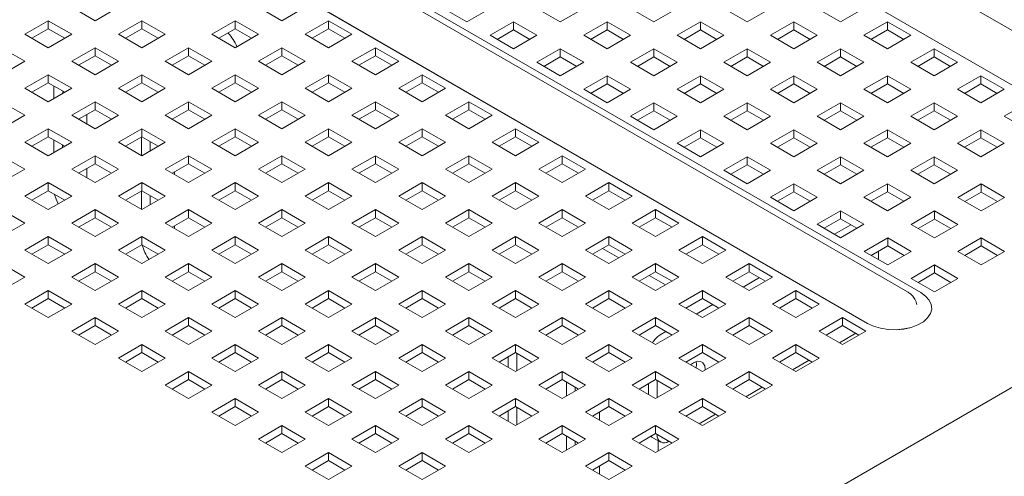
# Paper-space layout '2' of a CAD drawing. Header units: inches. Extents: x 1 to 109, y 1 to 85.
# Tile 57 of 66: x 83.83 to 89.79, y 29.79 to 32.55. Entities that reach past the tile are written whole.
import ezdxf

# ---------------------------------------------------------------- set-up
doc = ezdxf.new("R2010")
doc.units = ezdxf.units.IN
doc.header["$MEASUREMENT"] = 0

psp = doc.layouts.new('2')

# ---------------------------------------------------------------- linework, layer by layer
at = {"color": 7, "linetype": 'Continuous', "lineweight": 15, "ltscale": 5}
for p, q in [((90.8934, 31.8766), (79.2261, 38.612)), ((90.6521, 31.6852), (78.9848, 38.4205)), ((78.9848, 38.4204), (90.6521, 31.6851)), ((89.2076, 30.9035), (77.5404, 37.6388)), ((77.6212, 37.6333), (89.2885, 30.898)), ((88.9663, 30.712), (77.2991, 37.4474)), ((77.2991, 37.4473), (88.9663, 30.7119)), ((94.9999, 33.3028), (85.9702, 28.09)), ((84.2895, 32.5431), (84.1481, 32.6248)), ((84.4309, 32.6248), (84.2895, 32.5431)), ((85.4209, 32.5431), (85.2795, 32.6248)), ((85.5623, 32.6248), (85.4209, 32.5431)), ((86.5408, 32.5365), (86.3994, 32.6181)), ((86.6822, 32.6181), (86.5408, 32.5365)), ((87.1065, 32.5365), (86.9651, 32.6181)), ((87.2479, 32.6181), (87.1065, 32.5365)), ((87.6722, 32.5365), (87.5307, 32.6181)), ((87.8136, 32.6181), (87.6722, 32.5365)), ((88.2379, 32.5365), (88.0964, 32.6181)), ((88.3793, 32.6181), (88.2379, 32.5365)), ((88.8035, 32.5365), (88.6621, 32.6181)), ((88.945, 32.6181), (88.8035, 32.5365)), ((83.8652, 32.4615), (84.0067, 32.5431)), ((83.9075, 32.4371), (84.0067, 32.4943)), ((84.0067, 32.5431), (84.1481, 32.4615)), ((84.0067, 32.5431), (84.0067, 32.4943)), ((84.0067, 32.4943), (84.1058, 32.4371)), ((84.4309, 32.4615), (84.5724, 32.5431)), ((84.4732, 32.4371), (84.5724, 32.4943)), ((84.5724, 32.5431), (84.7138, 32.4615)), ((84.5724, 32.5431), (84.5724, 32.4943)), ((84.5724, 32.4943), (84.6715, 32.4371)), ((84.9966, 32.4615), (85.138, 32.5431)), ((85.0389, 32.4371), (85.138, 32.4943)), ((85.138, 32.5431), (85.2795, 32.4615)), ((85.138, 32.5431), (85.138, 32.4943)), ((85.138, 32.4943), (85.2372, 32.4371)), ((85.5623, 32.4615), (85.7037, 32.5431)), ((85.6046, 32.4371), (85.7037, 32.4943)), ((85.7037, 32.5431), (85.8451, 32.4615)), ((85.7037, 32.5431), (85.7037, 32.4943)), ((85.7037, 32.4943), (85.8029, 32.4371)), ((86.6822, 32.4549), (86.8236, 32.5365)), ((86.8236, 32.5365), (86.9651, 32.4549)), ((86.8236, 32.5365), (86.8236, 32.4877)), ((87.2479, 32.4549), (87.3893, 32.5365)), ((87.3893, 32.5365), (87.5307, 32.4549)), ((87.3893, 32.5365), (87.3893, 32.4877)), ((87.8136, 32.4549), (87.955, 32.5365)), ((87.955, 32.5365), (88.0964, 32.4549)), ((87.955, 32.5365), (87.955, 32.4877)), ((88.3793, 32.4549), (88.5207, 32.5365)), ((88.5207, 32.5365), (88.6621, 32.4549)), ((88.5207, 32.5365), (88.5207, 32.4877)), ((88.945, 32.4549), (89.0864, 32.5365)), ((89.0864, 32.5365), (89.2278, 32.4549)), ((89.0864, 32.5365), (89.0864, 32.4877)), ((84.0067, 32.3798), (83.8652, 32.4615)), ((84.1481, 32.4615), (84.0067, 32.3798)), ((84.5724, 32.3798), (84.4309, 32.4615)), ((84.7138, 32.4615), (84.5724, 32.3798)), ((85.138, 32.3798), (84.9966, 32.4615)), ((85.2795, 32.4615), (85.138, 32.3798)), ((85.7037, 32.3798), (85.5623, 32.4615)), ((85.8451, 32.4615), (85.7037, 32.3798)), ((86.8236, 32.3732), (86.6822, 32.4549)), ((86.7245, 32.4304), (86.8236, 32.4877)), ((86.8236, 32.4877), (86.9228, 32.4304)), ((86.9651, 32.4549), (86.8236, 32.3732)), ((87.3893, 32.3732), (87.2479, 32.4549)), ((87.2902, 32.4304), (87.3893, 32.4877)), ((87.3893, 32.4877), (87.4885, 32.4304)), ((87.5307, 32.4549), (87.3893, 32.3732)), ((87.955, 32.3732), (87.8136, 32.4549)), ((87.8559, 32.4304), (87.955, 32.4877)), ((87.955, 32.4877), (88.0541, 32.4304)), ((88.0964, 32.4549), (87.955, 32.3732)), ((88.5207, 32.3732), (88.3793, 32.4549)), ((88.4216, 32.4304), (88.5207, 32.4877)), ((88.5207, 32.4877), (88.6198, 32.4304)), ((88.6621, 32.4549), (88.5207, 32.3732)), ((89.0864, 32.3732), (88.945, 32.4549)), ((88.9872, 32.4304), (89.0864, 32.4877)), ((89.0864, 32.4877), (89.1855, 32.4304)), ((89.2278, 32.4549), (89.0864, 32.3732)), ((83.7238, 32.3798), (83.8652, 32.2982)), ((84.1481, 32.2982), (84.2895, 32.3798)), ((84.2895, 32.3798), (84.4309, 32.2982)), ((84.2895, 32.3798), (84.2895, 32.331)), ((84.7138, 32.2982), (84.8552, 32.3798)), ((84.8552, 32.3798), (84.9966, 32.2982)), ((84.8552, 32.3798), (84.8552, 32.331)), ((85.2795, 32.2982), (85.4209, 32.3798)), ((85.4209, 32.3798), (85.5623, 32.2982)), ((85.4209, 32.3798), (85.4209, 32.331)), ((85.8451, 32.2982), (85.9866, 32.3798)), ((85.9866, 32.3798), (86.128, 32.2982)), ((85.9866, 32.3798), (85.9866, 32.331)), ((86.9651, 32.2916), (87.1065, 32.3732)), ((87.1065, 32.3732), (87.2479, 32.2916)), ((87.1065, 32.3732), (87.1065, 32.3244)), ((87.5307, 32.2916), (87.6722, 32.3732)), ((87.6722, 32.3732), (87.8136, 32.2916)), ((87.6722, 32.3732), (87.6722, 32.3244)), ((88.0964, 32.2916), (88.2379, 32.3732)), ((88.2379, 32.3732), (88.3793, 32.2916)), ((88.2379, 32.3732), (88.2379, 32.3244)), ((88.6621, 32.2916), (88.8035, 32.3732)), ((88.8035, 32.3732), (88.945, 32.2916)), ((88.8035, 32.3732), (88.8035, 32.3244)), ((89.2278, 32.2916), (89.3692, 32.3732)), ((89.3692, 32.3732), (89.5106, 32.2916)), ((89.3692, 32.3732), (89.3692, 32.3244)), ((84.1904, 32.2738), (84.2895, 32.331)), ((84.2895, 32.331), (84.3886, 32.2738)), ((84.7561, 32.2738), (84.8552, 32.331)), ((84.8552, 32.331), (84.9543, 32.2738)), ((85.3217, 32.2738), (85.4209, 32.331)), ((85.4209, 32.331), (85.52, 32.2738)), ((85.8874, 32.2738), (85.9866, 32.331)), ((85.9866, 32.331), (86.0857, 32.2738)), ((87.0074, 32.2672), (87.1065, 32.3244)), ((87.1065, 32.3244), (87.2056, 32.2672)), ((87.573, 32.2672), (87.6722, 32.3244)), ((87.6722, 32.3244), (87.7713, 32.2672)), ((88.1387, 32.2672), (88.2379, 32.3244)), ((88.2379, 32.3244), (88.337, 32.2672)), ((88.7044, 32.2672), (88.8035, 32.3244)), ((88.8035, 32.3244), (88.9027, 32.2672)), ((89.2701, 32.2672), (89.3692, 32.3244)), ((89.3692, 32.3244), (89.4684, 32.2672)), ((83.8652, 32.2982), (83.7238, 32.2166)), ((84.2895, 32.2166), (84.1481, 32.2982)), ((84.4309, 32.2982), (84.2895, 32.2166)), ((84.8552, 32.2166), (84.7138, 32.2982)), ((84.9966, 32.2982), (84.8552, 32.2166)), ((85.4209, 32.2166), (85.2795, 32.2982)), ((85.5623, 32.2982), (85.4209, 32.2166)), ((85.9866, 32.2166), (85.8451, 32.2982)), ((86.128, 32.2982), (85.9866, 32.2166)), ((87.1065, 32.2099), (86.9651, 32.2916)), ((87.2479, 32.2916), (87.1065, 32.2099)), ((87.6722, 32.2099), (87.5307, 32.2916)), ((87.8136, 32.2916), (87.6722, 32.2099)), ((88.2379, 32.2099), (88.0964, 32.2916)), ((88.3793, 32.2916), (88.2379, 32.2099)), ((88.8035, 32.2099), (88.6621, 32.2916)), ((88.945, 32.2916), (88.8035, 32.2099)), ((89.3692, 32.2099), (89.2278, 32.2916)), ((89.5106, 32.2916), (89.3692, 32.2099)), ((83.8652, 32.1349), (84.0067, 32.2166)), ((84.0067, 32.2166), (84.1481, 32.1349)), ((84.0067, 32.2166), (84.0067, 32.1677)), ((84.4309, 32.1349), (84.5724, 32.2166)), ((84.5724, 32.2166), (84.7138, 32.1349)), ((84.5724, 32.2166), (84.5724, 32.1677)), ((84.9966, 32.1349), (85.138, 32.2166)), ((85.138, 32.2166), (85.2795, 32.1349)), ((85.138, 32.2166), (85.138, 32.1677)), ((85.5623, 32.1349), (85.7037, 32.2166)), ((85.7037, 32.2166), (85.8451, 32.1349)), ((85.7037, 32.2166), (85.7037, 32.1677)), ((86.128, 32.1349), (86.2694, 32.2166)), ((86.2694, 32.2166), (86.4108, 32.1349)), ((86.2694, 32.2166), (86.2694, 32.1677)), ((87.2479, 32.1283), (87.3893, 32.2099)), ((87.3893, 32.2099), (87.5307, 32.1283)), ((87.3893, 32.2099), (87.3893, 32.1611)), ((87.8136, 32.1283), (87.955, 32.2099)), ((87.955, 32.2099), (88.0964, 32.1283)), ((87.955, 32.2099), (87.955, 32.1611)), ((88.3793, 32.1283), (88.5207, 32.2099)), ((88.5207, 32.2099), (88.6621, 32.1283)), ((88.5207, 32.2099), (88.5207, 32.1611)), ((88.945, 32.1283), (89.0864, 32.2099)), ((89.0864, 32.2099), (89.2278, 32.1283)), ((89.0864, 32.2099), (89.0864, 32.1611)), ((89.5106, 32.1283), (89.6521, 32.2099)), ((89.6521, 32.2099), (89.7935, 32.1283)), ((89.6521, 32.2099), (89.6521, 32.1611)), ((84.0067, 32.0533), (83.8652, 32.1349)), ((83.9075, 32.1105), (84.0067, 32.1677)), ((84.0067, 32.1677), (84.1058, 32.1105)), ((84.1481, 32.1349), (84.0067, 32.0533)), ((84.0408, 32.1414), (84.041, 32.1479)), ((84.0408, 32.073), (84.0408, 32.1414)), ((84.5724, 32.0533), (84.4309, 32.1349)), ((84.4732, 32.1105), (84.5724, 32.1677)), ((84.5724, 32.1677), (84.6715, 32.1105)), ((84.7138, 32.1349), (84.5724, 32.0533)), ((85.138, 32.0533), (84.9966, 32.1349)), ((85.0389, 32.1105), (85.138, 32.1677)), ((85.138, 32.1677), (85.2372, 32.1105)), ((85.2795, 32.1349), (85.138, 32.0533)), ((85.7037, 32.0533), (85.5623, 32.1349)), ((85.6046, 32.1105), (85.7037, 32.1677)), ((85.7037, 32.1677), (85.8029, 32.1105)), ((85.8451, 32.1349), (85.7037, 32.0533)), ((86.2694, 32.0533), (86.128, 32.1349)), ((86.1703, 32.1105), (86.2694, 32.1677)), ((86.2694, 32.1677), (86.3685, 32.1105)), ((86.4108, 32.1349), (86.2694, 32.0533)), ((87.2902, 32.1039), (87.3893, 32.1611)), ((87.3893, 32.1611), (87.4885, 32.1039)), ((87.8559, 32.1039), (87.955, 32.1611)), ((87.955, 32.1611), (88.0541, 32.1039)), ((88.4216, 32.1039), (88.5207, 32.1611)), ((88.5207, 32.1611), (88.6198, 32.1039)), ((88.9872, 32.1039), (89.0864, 32.1611)), ((89.0864, 32.1611), (89.1855, 32.1039)), ((89.5529, 32.1039), (89.6521, 32.1611)), ((89.6521, 32.1611), (89.7512, 32.1039)), ((84.0936, 32.1035), (84.0936, 32.1175)), ((87.3893, 32.0467), (87.2479, 32.1283)), ((87.5307, 32.1283), (87.3893, 32.0467)), ((87.955, 32.0467), (87.8136, 32.1283)), ((88.0964, 32.1283), (87.955, 32.0467)), ((88.5207, 32.0467), (88.3793, 32.1283)), ((88.6621, 32.1283), (88.5207, 32.0467)), ((89.0864, 32.0467), (88.945, 32.1283)), ((89.2278, 32.1283), (89.0864, 32.0467)), ((89.6521, 32.0467), (89.5106, 32.1283)), ((89.7935, 32.1283), (89.6521, 32.0467)), ((83.7238, 32.0533), (83.8652, 31.9716)), ((84.1481, 31.9716), (84.2895, 32.0533)), ((84.2895, 32.0533), (84.4309, 31.9716)), ((84.2895, 32.0533), (84.2895, 32.0044)), ((84.7138, 31.9716), (84.8552, 32.0533)), ((84.8552, 32.0533), (84.9966, 31.9716)), ((84.8552, 32.0533), (84.8552, 32.0044)), ((85.2795, 31.9716), (85.4209, 32.0533)), ((85.4209, 32.0533), (85.5623, 31.9716)), ((85.4209, 32.0533), (85.4209, 32.0044)), ((85.8451, 31.9716), (85.9866, 32.0533)), ((85.9866, 32.0533), (86.128, 31.9716)), ((85.9866, 32.0533), (85.9866, 32.0044)), ((86.4108, 31.9716), (86.5522, 32.0533)), ((86.5522, 32.0533), (86.6937, 31.9716)), ((86.5522, 32.0533), (86.5522, 32.0044)), ((87.5307, 31.965), (87.6722, 32.0467)), ((87.6722, 32.0467), (87.8136, 31.965)), ((87.6722, 32.0467), (87.6722, 31.9978)), ((88.0964, 31.965), (88.2379, 32.0467)), ((88.2379, 32.0467), (88.3793, 31.965)), ((88.2379, 32.0467), (88.2379, 31.9978)), ((88.6621, 31.965), (88.8035, 32.0467)), ((88.8035, 32.0467), (88.945, 31.965)), ((88.8035, 32.0467), (88.8035, 31.9978)), ((89.2278, 31.965), (89.3692, 32.0467)), ((89.3692, 32.0467), (89.5106, 31.965)), ((89.3692, 32.0467), (89.3692, 31.9978)), ((89.7935, 31.965), (89.9349, 32.0467)), ((83.8652, 31.9716), (83.7238, 31.89)), ((84.2895, 31.89), (84.1481, 31.9716)), ((84.1904, 31.9472), (84.2895, 32.0044)), ((84.2396, 31.9757), (84.2396, 31.9188)), ((84.2895, 32.0044), (84.3886, 31.9472)), ((84.4309, 31.9716), (84.2895, 31.89)), ((84.8552, 31.89), (84.7138, 31.9716)), ((84.7561, 31.9472), (84.8552, 32.0044)), ((84.8552, 32.0044), (84.9543, 31.9472)), ((84.9966, 31.9716), (84.8552, 31.89)), ((85.4209, 31.89), (85.2795, 31.9716)), ((85.3217, 31.9472), (85.4209, 32.0044)), ((85.4209, 32.0044), (85.52, 31.9472)), ((85.5623, 31.9716), (85.4209, 31.89)), ((85.9866, 31.89), (85.8451, 31.9716)), ((85.8874, 31.9472), (85.9866, 32.0044)), ((85.9866, 32.0044), (86.0857, 31.9472)), ((86.128, 31.9716), (85.9866, 31.89)), ((86.5522, 31.89), (86.4108, 31.9716)), ((86.4531, 31.9472), (86.5522, 32.0044)), ((86.5522, 32.0044), (86.6514, 31.9472)), ((86.6937, 31.9716), (86.5522, 31.89)), ((87.6722, 31.8834), (87.5307, 31.965)), ((87.573, 31.9406), (87.6722, 31.9978)), ((87.6722, 31.9978), (87.7713, 31.9406)), ((87.8136, 31.965), (87.6722, 31.8834)), ((88.2379, 31.8834), (88.0964, 31.965)), ((88.1387, 31.9406), (88.2379, 31.9978)), ((88.2379, 31.9978), (88.337, 31.9406)), ((88.3793, 31.965), (88.2379, 31.8834)), ((88.8035, 31.8834), (88.6621, 31.965)), ((88.7044, 31.9406), (88.8035, 31.9978)), ((88.8035, 31.9978), (88.9027, 31.9406)), ((88.945, 31.965), (88.8035, 31.8834)), ((89.3692, 31.8834), (89.2278, 31.965)), ((89.2701, 31.9406), (89.3692, 31.9978)), ((89.3692, 31.9978), (89.4684, 31.9406)), ((89.5106, 31.965), (89.3692, 31.8834)), ((89.9349, 31.8834), (89.7935, 31.965)), ((83.8652, 31.8083), (84.0067, 31.89)), ((83.9075, 31.7839), (84.0067, 31.8412)), ((84.0067, 31.89), (84.1481, 31.8083)), ((84.0067, 31.89), (84.0067, 31.8412)), ((84.0067, 31.8412), (84.1058, 31.7839)), ((84.4309, 31.8083), (84.5724, 31.89)), ((84.4732, 31.7839), (84.5724, 31.8412)), ((84.5708, 31.8358), (84.5709, 31.8403)), ((84.5708, 31.7276), (84.5708, 31.8358)), ((84.5724, 31.89), (84.7138, 31.8083)), ((84.5724, 31.89), (84.5724, 31.8412)), ((84.5724, 31.8412), (84.6715, 31.7839)), ((84.9966, 31.8083), (85.138, 31.89)), ((85.0389, 31.7839), (85.138, 31.8412)), ((85.138, 31.89), (85.2795, 31.8083)), ((85.138, 31.89), (85.138, 31.8412)), ((85.138, 31.8412), (85.2372, 31.7839)), ((85.5623, 31.8083), (85.7037, 31.89)), ((85.6046, 31.7839), (85.7037, 31.8412)), ((85.7037, 31.89), (85.8451, 31.8083)), ((85.7037, 31.89), (85.7037, 31.8412)), ((85.7037, 31.8412), (85.8029, 31.7839)), ((86.128, 31.8083), (86.2694, 31.89)), ((86.1703, 31.7839), (86.2694, 31.8412)), ((86.2694, 31.89), (86.4108, 31.8083)), ((86.2694, 31.89), (86.2694, 31.8412)), ((86.2694, 31.8412), (86.3685, 31.7839)), ((86.6937, 31.8083), (86.8351, 31.89)), ((86.736, 31.7839), (86.8351, 31.8412)), ((86.8351, 31.89), (86.9765, 31.8083)), ((86.8351, 31.89), (86.8351, 31.8412)), ((86.8351, 31.8412), (86.9342, 31.7839)), ((87.8136, 31.8017), (87.955, 31.8834)), ((87.8559, 31.7773), (87.955, 31.8345)), ((87.955, 31.8834), (88.0964, 31.8017)), ((87.955, 31.8834), (87.955, 31.8345)), ((87.955, 31.8345), (88.0541, 31.7773)), ((88.3793, 31.8017), (88.5207, 31.8834)), ((88.4216, 31.7773), (88.5207, 31.8345)), ((88.5207, 31.8834), (88.6621, 31.8017)), ((88.5207, 31.8834), (88.5207, 31.8345)), ((88.5207, 31.8345), (88.6198, 31.7773)), ((88.945, 31.8017), (89.0864, 31.8834)), ((88.9872, 31.7773), (89.0864, 31.8345)), ((89.0864, 31.8834), (89.2278, 31.8017)), ((89.0864, 31.8834), (89.0864, 31.8345)), ((89.0864, 31.8345), (89.1855, 31.7773)), ((89.5106, 31.8017), (89.6521, 31.8834)), ((89.5529, 31.7773), (89.6521, 31.8345)), ((89.6521, 31.8834), (89.7935, 31.8017)), ((89.6521, 31.8834), (89.6521, 31.8345)), ((89.6521, 31.8345), (89.7512, 31.7773)), ((84.0067, 31.7267), (83.8652, 31.8083)), ((84.1481, 31.8083), (84.0067, 31.7267)), ((84.0405, 31.7462), (84.0405, 31.8216)), ((84.0933, 31.7767), (84.0933, 31.7911)), ((84.5724, 31.7267), (84.4309, 31.8083)), ((84.7138, 31.8083), (84.5724, 31.7267)), ((84.6237, 31.7563), (84.6237, 31.8115)), ((85.138, 31.7267), (84.9966, 31.8083)), ((85.2795, 31.8083), (85.138, 31.7267)), ((85.7037, 31.7267), (85.5623, 31.8083)), ((85.8451, 31.8083), (85.7037, 31.7267)), ((86.2694, 31.7267), (86.128, 31.8083)), ((86.4108, 31.8083), (86.2694, 31.7267)), ((86.8351, 31.7267), (86.6937, 31.8083)), ((86.9765, 31.8083), (86.8351, 31.7267)), ((87.955, 31.7201), (87.8136, 31.8017)), ((88.0964, 31.8017), (87.955, 31.7201)), ((88.5207, 31.7201), (88.3793, 31.8017)), ((88.6621, 31.8017), (88.5207, 31.7201)), ((89.0864, 31.7201), (88.945, 31.8017)), ((89.2278, 31.8017), (89.0864, 31.7201)), ((89.6521, 31.7201), (89.5106, 31.8017)), ((89.7935, 31.8017), (89.6521, 31.7201)), ((83.7238, 31.7267), (83.8652, 31.6451)), ((84.1481, 31.6451), (84.2895, 31.7267)), ((84.2895, 31.7267), (84.4309, 31.6451)), ((84.2895, 31.7267), (84.2895, 31.6779)), ((84.7138, 31.6451), (84.8552, 31.7267)), ((84.8552, 31.7267), (84.9966, 31.6451)), ((84.8552, 31.7267), (84.8552, 31.6779)), ((85.2795, 31.6451), (85.4209, 31.7267)), ((85.4209, 31.7267), (85.5623, 31.6451)), ((85.4209, 31.7267), (85.4209, 31.6779)), ((85.8451, 31.6451), (85.9866, 31.7267)), ((85.9866, 31.7267), (86.128, 31.6451)), ((85.9866, 31.7267), (85.9866, 31.6779)), ((86.4108, 31.6451), (86.5522, 31.7267)), ((86.5522, 31.7267), (86.6937, 31.6451)), ((86.5522, 31.7267), (86.5522, 31.6779)), ((86.9765, 31.6451), (87.1179, 31.7267)), ((87.1179, 31.7267), (87.2594, 31.6451)), ((87.1179, 31.7267), (87.1179, 31.6779)), ((88.0964, 31.6385), (88.2379, 31.7201)), ((88.2379, 31.7201), (88.3793, 31.6385)), ((88.2379, 31.7201), (88.2379, 31.6713)), ((88.6621, 31.6385), (88.8035, 31.7201)), ((88.8035, 31.7201), (88.945, 31.6385)), ((88.8035, 31.7201), (88.8035, 31.6713)), ((89.2278, 31.6385), (89.3692, 31.7201)), ((89.3692, 31.7201), (89.5106, 31.6385)), ((89.3692, 31.7201), (89.3692, 31.6713)), ((84.1904, 31.6207), (84.2895, 31.6779)), ((84.2895, 31.6779), (84.3886, 31.6207)), ((84.7561, 31.6207), (84.8552, 31.6779)), ((84.8552, 31.6779), (84.9543, 31.6207)), ((85.3217, 31.6207), (85.4209, 31.6779)), ((85.4209, 31.6779), (85.52, 31.6207)), ((85.8874, 31.6207), (85.9866, 31.6779)), ((85.9866, 31.6779), (86.0857, 31.6207)), ((86.4531, 31.6207), (86.5522, 31.6779)), ((86.5522, 31.6779), (86.6514, 31.6207)), ((87.0188, 31.6207), (87.1179, 31.6779)), ((87.1179, 31.6779), (87.2171, 31.6207)), ((88.1387, 31.614), (88.2379, 31.6713)), ((88.2379, 31.6713), (88.337, 31.614)), ((88.7044, 31.614), (88.8035, 31.6713)), ((88.8035, 31.6713), (88.9027, 31.614)), ((89.2701, 31.614), (89.3692, 31.6713)), ((89.3692, 31.6713), (89.4684, 31.614)), ((83.8652, 31.6451), (83.7238, 31.5634)), ((84.2895, 31.5634), (84.1481, 31.6451)), ((84.2394, 31.6489), (84.2393, 31.5924)), ((84.4309, 31.6451), (84.2895, 31.5634)), ((84.8552, 31.5634), (84.7138, 31.6451)), ((84.7704, 31.6289), (84.7704, 31.6124)), ((84.9966, 31.6451), (84.8552, 31.5634)), ((85.4209, 31.5634), (85.2795, 31.6451)), ((85.5623, 31.6451), (85.4209, 31.5634)), ((85.9866, 31.5634), (85.8451, 31.6451)), ((86.128, 31.6451), (85.9866, 31.5634)), ((86.5522, 31.5634), (86.4108, 31.6451)), ((86.6937, 31.6451), (86.5522, 31.5634)), ((87.1179, 31.5634), (86.9765, 31.6451)), ((87.2594, 31.6451), (87.1179, 31.5634)), ((88.2379, 31.5568), (88.0964, 31.6385)), ((88.3793, 31.6385), (88.2379, 31.5568)), ((88.8035, 31.5568), (88.6621, 31.6385)), ((88.945, 31.6385), (88.8035, 31.5568)), ((89.3692, 31.5568), (89.2278, 31.6385)), ((89.5106, 31.6385), (89.3692, 31.5568)), ((83.8652, 31.4818), (84.0067, 31.5634)), ((84.0067, 31.5634), (84.1481, 31.4818)), ((84.0067, 31.5634), (84.0067, 31.5146)), ((84.4309, 31.4818), (84.5724, 31.5634)), ((84.5724, 31.5634), (84.7138, 31.4818)), ((84.5724, 31.5634), (84.5724, 31.5146)), ((84.9966, 31.4818), (85.138, 31.5634)), ((85.138, 31.5634), (85.2795, 31.4818)), ((85.138, 31.5634), (85.138, 31.5146)), ((85.5623, 31.4818), (85.7037, 31.5634)), ((85.7037, 31.5634), (85.8451, 31.4818)), ((85.7037, 31.5634), (85.7037, 31.5146)), ((86.128, 31.4818), (86.2694, 31.5634)), ((86.2694, 31.5634), (86.4108, 31.4818)), ((86.2694, 31.5634), (86.2694, 31.5146)), ((86.6937, 31.4818), (86.8351, 31.5634)), ((86.8351, 31.5634), (86.9765, 31.4818)), ((86.8351, 31.5634), (86.8351, 31.5146)), ((87.2594, 31.4818), (87.4008, 31.5634)), ((87.4008, 31.5634), (87.5422, 31.4818)), ((87.4008, 31.5634), (87.4008, 31.5146)), ((88.3793, 31.4752), (88.5207, 31.5568)), ((88.5207, 31.5568), (88.6621, 31.4752)), ((88.5207, 31.5568), (88.5207, 31.508)), ((88.945, 31.4752), (89.0864, 31.5568)), ((89.0864, 31.5568), (89.2278, 31.4752)), ((89.0864, 31.5568), (89.0864, 31.508)), ((89.6542, 31.5556), (89.5128, 31.4739)), ((89.7956, 31.4739), (89.6542, 31.5556)), ((89.6542, 31.5068), (89.6542, 31.5556)), ((84.0067, 31.4001), (83.8652, 31.4818)), ((83.9075, 31.4574), (84.0067, 31.5146)), ((84.0067, 31.5146), (84.1058, 31.4574)), ((84.1481, 31.4818), (84.0067, 31.4001)), ((84.5724, 31.4001), (84.4309, 31.4818)), ((84.4732, 31.4574), (84.5724, 31.5146)), ((84.5708, 31.401), (84.5708, 31.5137)), ((84.5724, 31.5146), (84.6715, 31.4574)), ((84.7138, 31.4818), (84.5724, 31.4001)), ((84.6237, 31.4298), (84.6237, 31.485)), ((85.138, 31.4001), (84.9966, 31.4818)), ((85.0389, 31.4574), (85.138, 31.5146)), ((85.138, 31.5146), (85.2372, 31.4574)), ((85.2795, 31.4818), (85.138, 31.4001)), ((85.7037, 31.4001), (85.5623, 31.4818)), ((85.6046, 31.4574), (85.7037, 31.5146)), ((85.7037, 31.5146), (85.8029, 31.4574)), ((85.8451, 31.4818), (85.7037, 31.4001)), ((86.2694, 31.4001), (86.128, 31.4818)), ((86.1703, 31.4574), (86.2694, 31.5146)), ((86.2694, 31.5146), (86.3685, 31.4574)), ((86.4108, 31.4818), (86.2694, 31.4001)), ((86.8351, 31.4001), (86.6937, 31.4818)), ((86.736, 31.4574), (86.8351, 31.5146)), ((86.8351, 31.5146), (86.9342, 31.4574)), ((86.9765, 31.4818), (86.8351, 31.4001)), ((87.4008, 31.4001), (87.2594, 31.4818)), ((87.3016, 31.4574), (87.4008, 31.5146)), ((87.4008, 31.5146), (87.4999, 31.4574)), ((87.5422, 31.4818), (87.4008, 31.4001)), ((88.5207, 31.3935), (88.3793, 31.4752)), ((88.4216, 31.4508), (88.5207, 31.508)), ((88.5207, 31.508), (88.6198, 31.4508)), ((88.6621, 31.4752), (88.5207, 31.3935)), ((89.0864, 31.3935), (88.945, 31.4752)), ((88.9872, 31.4508), (89.0864, 31.508)), ((89.0864, 31.508), (89.1855, 31.4508)), ((89.2278, 31.4752), (89.0864, 31.3935)), ((89.5551, 31.4495), (89.6542, 31.5068)), ((89.6542, 31.5068), (89.7533, 31.4495)), ((89.5128, 31.4739), (89.6542, 31.3923)), ((89.6542, 31.3923), (89.7956, 31.4739)), ((83.7238, 31.4001), (83.8652, 31.3185)), ((84.1481, 31.3185), (84.2895, 31.4001)), ((84.2895, 31.4001), (84.4309, 31.3185)), ((84.2895, 31.4001), (84.2895, 31.3513)), ((84.7138, 31.3185), (84.8552, 31.4001)), ((84.8552, 31.4001), (84.9966, 31.3185)), ((84.8552, 31.4001), (84.8552, 31.3513)), ((85.2795, 31.3185), (85.4209, 31.4001)), ((85.4209, 31.4001), (85.5623, 31.3185)), ((85.4209, 31.4001), (85.4209, 31.3513)), ((85.8451, 31.3185), (85.9866, 31.4001)), ((85.9866, 31.4001), (86.128, 31.3185)), ((85.9866, 31.4001), (85.9866, 31.3513)), ((86.4108, 31.3185), (86.5522, 31.4001)), ((86.5522, 31.4001), (86.6937, 31.3185)), ((86.5522, 31.4001), (86.5522, 31.3513)), ((86.9765, 31.3185), (87.1179, 31.4001)), ((87.1179, 31.4001), (87.2594, 31.3185)), ((87.1179, 31.4001), (87.1179, 31.3513)), ((87.5422, 31.3185), (87.6836, 31.4001)), ((87.6836, 31.4001), (87.825, 31.3185)), ((87.6836, 31.4001), (87.6836, 31.3513)), ((88.6621, 31.3119), (88.8035, 31.3935)), ((88.8035, 31.3935), (88.945, 31.3119)), ((88.8035, 31.3935), (88.8035, 31.3447)), ((89.3713, 31.3923), (89.2299, 31.3107)), ((89.5128, 31.3107), (89.3713, 31.3923)), ((89.3713, 31.3435), (89.3713, 31.3923)), ((83.8652, 31.3185), (83.7238, 31.2369)), ((84.2895, 31.2369), (84.1481, 31.3185)), ((84.1904, 31.2941), (84.2895, 31.3513)), ((84.2895, 31.3513), (84.3886, 31.2941)), ((84.4309, 31.3185), (84.2895, 31.2369)), ((84.8552, 31.2369), (84.7138, 31.3185)), ((84.7561, 31.2941), (84.8552, 31.3513)), ((84.7707, 31.3025), (84.7707, 31.2856)), ((84.8552, 31.3513), (84.9543, 31.2941)), ((84.9966, 31.3185), (84.8552, 31.2369)), ((85.4209, 31.2369), (85.2795, 31.3185)), ((85.3217, 31.2941), (85.4209, 31.3513)), ((85.4209, 31.3513), (85.52, 31.2941)), ((85.5623, 31.3185), (85.4209, 31.2369)), ((85.9866, 31.2369), (85.8451, 31.3185)), ((85.8874, 31.2941), (85.9866, 31.3513)), ((85.9866, 31.3513), (86.0857, 31.2941)), ((86.128, 31.3185), (85.9866, 31.2369)), ((86.5522, 31.2369), (86.4108, 31.3185)), ((86.4531, 31.2941), (86.5522, 31.3513)), ((86.5522, 31.3513), (86.6514, 31.2941)), ((86.6937, 31.3185), (86.5522, 31.2369)), ((87.1179, 31.2369), (86.9765, 31.3185)), ((87.0188, 31.2941), (87.1179, 31.3513)), ((87.1179, 31.3513), (87.2171, 31.2941)), ((87.2594, 31.3185), (87.1179, 31.2369)), ((87.6836, 31.2369), (87.5422, 31.3185)), ((87.5845, 31.2941), (87.6836, 31.3513)), ((87.6836, 31.3513), (87.7827, 31.2941)), ((87.825, 31.3185), (87.6836, 31.2369)), ((88.8035, 31.2303), (88.6621, 31.3119)), ((88.7044, 31.2875), (88.8035, 31.3447)), ((88.7669, 31.2514), (88.866, 31.3086)), ((88.8035, 31.3447), (88.9027, 31.2875)), ((88.945, 31.3119), (88.8035, 31.2303)), ((89.2299, 31.3107), (89.3713, 31.229)), ((89.2722, 31.2863), (89.3713, 31.3435)), ((89.3713, 31.3435), (89.4705, 31.2863)), ((89.3713, 31.229), (89.5128, 31.3107)), ((83.8652, 31.1552), (84.0067, 31.2369)), ((84.0067, 31.2369), (84.1481, 31.1552)), ((84.0067, 31.2369), (84.0067, 31.188)), ((84.4309, 31.1552), (84.5724, 31.2369)), ((84.5724, 31.2369), (84.7138, 31.1552)), ((84.5724, 31.2369), (84.5724, 31.188)), ((84.9966, 31.1552), (85.138, 31.2369)), ((85.138, 31.2369), (85.2795, 31.1552)), ((85.138, 31.2369), (85.138, 31.188)), ((85.5623, 31.1552), (85.7037, 31.2369)), ((85.7037, 31.2369), (85.8451, 31.1552)), ((85.7037, 31.2369), (85.7037, 31.188)), ((86.128, 31.1552), (86.2694, 31.2369)), ((86.2694, 31.2369), (86.4108, 31.1552)), ((86.2694, 31.2369), (86.2694, 31.188)), ((86.6937, 31.1552), (86.8351, 31.2369)), ((86.8351, 31.2369), (86.9765, 31.1552)), ((86.8351, 31.2369), (86.8351, 31.188)), ((87.2594, 31.1552), (87.4008, 31.2369)), ((87.4008, 31.2369), (87.5422, 31.1552)), ((87.4008, 31.2369), (87.4008, 31.188)), ((87.825, 31.1552), (87.9665, 31.2369)), ((87.9665, 31.2369), (88.1079, 31.1552)), ((87.9665, 31.2369), (87.9665, 31.188)), ((83.9075, 31.1308), (84.0067, 31.188)), ((84.0067, 31.188), (84.1058, 31.1308)), ((84.4732, 31.1308), (84.5724, 31.188)), ((84.5724, 31.188), (84.6715, 31.1308)), ((85.0389, 31.1308), (85.138, 31.188)), ((85.138, 31.188), (85.2372, 31.1308)), ((85.6046, 31.1308), (85.7037, 31.188)), ((85.7037, 31.188), (85.8029, 31.1308)), ((86.1703, 31.1308), (86.2694, 31.188)), ((86.2694, 31.188), (86.3685, 31.1308)), ((86.736, 31.1308), (86.8351, 31.188)), ((86.8351, 31.188), (86.9342, 31.1308)), ((87.3016, 31.1308), (87.4008, 31.188)), ((87.4008, 31.188), (87.4999, 31.1308)), ((87.8673, 31.1308), (87.9665, 31.188)), ((87.9665, 31.188), (88.0656, 31.1308)), ((89.0885, 31.229), (88.9471, 31.1474)), ((88.9894, 31.123), (89.0885, 31.1802)), ((89.2299, 31.1474), (89.0885, 31.229)), ((89.0885, 31.1802), (89.0885, 31.229)), ((89.0885, 31.1802), (89.1876, 31.123)), ((89.6542, 31.229), (89.5128, 31.1474)), ((89.5551, 31.123), (89.6542, 31.1802)), ((89.7956, 31.1474), (89.6542, 31.229)), ((89.6542, 31.1802), (89.6542, 31.229)), ((89.6542, 31.1802), (89.7533, 31.123)), ((84.0067, 31.0736), (83.8652, 31.1552)), ((84.1481, 31.1552), (84.0067, 31.0736)), ((84.5724, 31.0736), (84.4309, 31.1552)), ((84.7138, 31.1552), (84.5724, 31.0736)), ((84.6698, 31.1299), (84.6674, 31.1332)), ((85.138, 31.0736), (84.9966, 31.1552)), ((85.2795, 31.1552), (85.138, 31.0736)), ((85.7037, 31.0736), (85.5623, 31.1552)), ((85.8451, 31.1552), (85.7037, 31.0736)), ((86.2694, 31.0736), (86.128, 31.1552)), ((86.4108, 31.1552), (86.2694, 31.0736)), ((86.8351, 31.0736), (86.6937, 31.1552)), ((86.9765, 31.1552), (86.8351, 31.0736)), ((87.4008, 31.0736), (87.2594, 31.1552)), ((87.4614, 31.1086), (87.3622, 31.1658)), ((87.5422, 31.1552), (87.4008, 31.0736)), ((87.9665, 31.0736), (87.825, 31.1552)), ((88.1079, 31.1552), (87.9665, 31.0736)), ((88.9471, 31.1474), (89.0885, 31.0657)), ((89.0324, 31.0981), (89.0324, 31.1478)), ((89.0885, 31.0657), (89.2299, 31.1474)), ((89.5128, 31.1474), (89.6542, 31.0657)), ((89.6542, 31.0657), (89.7956, 31.1474)), ((83.7238, 31.0736), (83.8652, 30.9919)), ((84.1481, 30.9919), (84.2895, 31.0736)), ((84.2895, 31.0736), (84.4309, 30.9919)), ((84.2895, 31.0736), (84.2895, 31.0248)), ((84.7138, 30.9919), (84.8552, 31.0736)), ((84.8552, 31.0736), (84.9966, 30.9919)), ((84.8552, 31.0736), (84.8552, 31.0248)), ((85.2795, 30.9919), (85.4209, 31.0736)), ((85.4209, 31.0736), (85.5623, 30.9919)), ((85.4209, 31.0736), (85.4209, 31.0248)), ((85.8451, 30.9919), (85.9866, 31.0736)), ((85.9866, 31.0736), (86.128, 30.9919)), ((85.9866, 31.0736), (85.9866, 31.0248)), ((86.4108, 30.9919), (86.5522, 31.0736)), ((86.5522, 31.0736), (86.6937, 30.9919)), ((86.5522, 31.0736), (86.5522, 31.0248)), ((86.9765, 30.9919), (87.1179, 31.0736)), ((87.1179, 31.0736), (87.2594, 30.9919)), ((87.1179, 31.0736), (87.1179, 31.0248)), ((87.5422, 30.9919), (87.6836, 31.0736)), ((87.6836, 31.0736), (87.825, 30.9919)), ((87.6836, 31.0736), (87.6836, 31.0248)), ((88.1079, 30.9919), (88.2493, 31.0736)), ((88.2493, 31.0736), (88.3907, 30.9919)), ((88.2493, 31.0736), (88.2493, 31.0248)), ((89.3713, 31.0657), (89.2299, 30.9841)), ((89.5128, 30.9841), (89.3713, 31.0657)), ((89.3713, 31.0169), (89.3713, 31.0657)), ((84.1904, 30.9675), (84.2895, 31.0248)), ((84.2895, 31.0248), (84.3886, 30.9675)), ((84.7561, 30.9675), (84.8552, 31.0248)), ((84.8552, 31.0248), (84.9543, 30.9675)), ((85.3217, 30.9675), (85.4209, 31.0248)), ((85.4209, 31.0248), (85.52, 30.9675)), ((85.8874, 30.9675), (85.9866, 31.0248)), ((85.9866, 31.0248), (86.0857, 30.9675)), ((86.4531, 30.9675), (86.5522, 31.0248)), ((86.5522, 31.0248), (86.6514, 30.9675)), ((87.0188, 30.9675), (87.1179, 31.0248)), ((87.1179, 31.0248), (87.2171, 30.9675)), ((87.5845, 30.9675), (87.6836, 31.0248)), ((87.7442, 30.9453), (87.6451, 31.0025)), ((87.6836, 31.0248), (87.7827, 30.9675)), ((88.1502, 30.9675), (88.2493, 31.0248)), ((88.2493, 31.0248), (88.3484, 30.9675)), ((89.2722, 30.9597), (89.3713, 31.0169)), ((89.3713, 31.0169), (89.4705, 30.9597)), ((83.8652, 30.9919), (83.7238, 30.9103)), ((84.2895, 30.9103), (84.1481, 30.9919)), ((84.4309, 30.9919), (84.2895, 30.9103)), ((84.8552, 30.9103), (84.7138, 30.9919)), ((84.9966, 30.9919), (84.8552, 30.9103)), ((85.4209, 30.9103), (85.2795, 30.9919)), ((85.5623, 30.9919), (85.4209, 30.9103)), ((85.9866, 30.9103), (85.8451, 30.9919)), ((86.128, 30.9919), (85.9866, 30.9103)), ((86.5522, 30.9103), (86.4108, 30.9919)), ((86.6937, 30.9919), (86.5522, 30.9103)), ((87.1179, 30.9103), (86.9765, 30.9919)), ((87.2594, 30.9919), (87.1179, 30.9103)), ((87.6836, 30.9103), (87.5422, 30.9919)), ((87.825, 30.9919), (87.6836, 30.9103)), ((88.2493, 30.9103), (88.1079, 30.9919)), ((88.2127, 30.9314), (88.3118, 30.9887)), ((88.3907, 30.9919), (88.2493, 30.9103)), ((89.2299, 30.9841), (89.3713, 30.9025)), ((89.3713, 30.9025), (89.5128, 30.9841)), ((83.8652, 30.8287), (84.0067, 30.9103)), ((84.0067, 30.9103), (84.1481, 30.8287)), ((84.0067, 30.9103), (84.0067, 30.8615)), ((84.4309, 30.8287), (84.5724, 30.9103)), ((84.5724, 30.9103), (84.7138, 30.8287)), ((84.5724, 30.9103), (84.5724, 30.8615)), ((84.9966, 30.8287), (85.138, 30.9103)), ((85.138, 30.9103), (85.2795, 30.8287)), ((85.138, 30.9103), (85.138, 30.8615)), ((85.5623, 30.8287), (85.7037, 30.9103)), ((85.7037, 30.9103), (85.8451, 30.8287)), ((85.7037, 30.9103), (85.7037, 30.8615)), ((86.128, 30.8287), (86.2694, 30.9103)), ((86.2694, 30.9103), (86.4108, 30.8287)), ((86.2694, 30.9103), (86.2694, 30.8615)), ((86.6937, 30.8287), (86.8351, 30.9103)), ((86.8351, 30.9103), (86.9765, 30.8287)), ((86.8351, 30.9103), (86.8351, 30.8615)), ((87.2594, 30.8287), (87.4008, 30.9103)), ((87.4008, 30.9103), (87.5422, 30.8287)), ((87.4008, 30.9103), (87.4008, 30.8615)), ((87.825, 30.8287), (87.9665, 30.9103)), ((87.9665, 30.9103), (88.1079, 30.8287)), ((87.9665, 30.9103), (87.9665, 30.8615)), ((88.5321, 30.9103), (88.3907, 30.8287)), ((88.6736, 30.8287), (88.5321, 30.9103)), ((88.5321, 30.8615), (88.5321, 30.9103)), ((84.0067, 30.747), (83.8652, 30.8287)), ((83.9075, 30.8042), (84.0067, 30.8615)), ((84.0067, 30.8615), (84.1058, 30.8042)), ((84.1481, 30.8287), (84.0067, 30.747)), ((84.5724, 30.747), (84.4309, 30.8287)), ((84.4732, 30.8042), (84.5724, 30.8615)), ((84.5724, 30.8615), (84.6715, 30.8042)), ((84.7138, 30.8287), (84.5724, 30.747)), ((85.138, 30.747), (84.9966, 30.8287)), ((85.0389, 30.8042), (85.138, 30.8615)), ((85.138, 30.8615), (85.2372, 30.8042)), ((85.2795, 30.8287), (85.138, 30.747)), ((85.7037, 30.747), (85.5623, 30.8287)), ((85.6046, 30.8042), (85.7037, 30.8615)), ((85.7037, 30.8615), (85.8029, 30.8042)), ((85.8451, 30.8287), (85.7037, 30.747)), ((86.2694, 30.747), (86.128, 30.8287)), ((86.1703, 30.8042), (86.2694, 30.8615)), ((86.2694, 30.8615), (86.3685, 30.8042)), ((86.4108, 30.8287), (86.2694, 30.747)), ((86.8351, 30.747), (86.6937, 30.8287)), ((86.736, 30.8042), (86.8351, 30.8615)), ((86.8351, 30.8615), (86.9342, 30.8042)), ((86.9765, 30.8287), (86.8351, 30.747)), ((87.4008, 30.747), (87.2594, 30.8287)), ((87.3016, 30.8042), (87.4008, 30.8615)), ((87.4008, 30.8615), (87.4999, 30.8042)), ((87.5422, 30.8287), (87.4008, 30.747)), ((87.9665, 30.747), (87.825, 30.8287)), ((87.8673, 30.8042), (87.9665, 30.8615)), ((87.9298, 30.7682), (88.029, 30.8254)), ((87.9665, 30.8615), (88.0656, 30.8042)), ((88.1079, 30.8287), (87.9665, 30.747)), ((88.3907, 30.8287), (88.5321, 30.747)), ((88.433, 30.8042), (88.5321, 30.8615)), ((88.5321, 30.8615), (88.6313, 30.8042)), ((88.5321, 30.747), (88.6736, 30.8287)), ((89.2643, 30.829), (89.2648, 30.8265)), ((89.3552, 30.8049), (89.3552, 30.805)), ((84.1481, 30.6654), (84.2895, 30.747)), ((84.2895, 30.747), (84.4309, 30.6654)), ((84.2895, 30.747), (84.2895, 30.6982)), ((84.7138, 30.6654), (84.8552, 30.747)), ((84.8552, 30.747), (84.9966, 30.6654)), ((84.8552, 30.747), (84.8552, 30.6982)), ((85.2795, 30.6654), (85.4209, 30.747)), ((85.4209, 30.747), (85.5623, 30.6654)), ((85.4209, 30.747), (85.4209, 30.6982)), ((85.8451, 30.6654), (85.9866, 30.747)), ((85.9866, 30.747), (86.128, 30.6654)), ((85.9866, 30.747), (85.9866, 30.6982)), ((86.4108, 30.6654), (86.5522, 30.747)), ((86.5522, 30.747), (86.6937, 30.6654)), ((86.5522, 30.747), (86.5522, 30.6982)), ((86.9765, 30.6654), (87.1179, 30.747)), ((87.1179, 30.747), (87.2594, 30.6654)), ((87.1179, 30.747), (87.1179, 30.6982)), ((87.5422, 30.6654), (87.6836, 30.747)), ((87.6836, 30.747), (87.825, 30.6654)), ((87.6836, 30.747), (87.6836, 30.6982)), ((88.2493, 30.747), (88.1079, 30.6654)), ((88.3907, 30.6654), (88.2493, 30.747)), ((88.2493, 30.6982), (88.2493, 30.747)), ((88.815, 30.747), (88.6736, 30.6654)), ((88.9564, 30.6654), (88.815, 30.747)), ((88.815, 30.6982), (88.815, 30.747)), ((84.2895, 30.5837), (84.1481, 30.6654)), ((84.1904, 30.641), (84.2895, 30.6982)), ((84.2895, 30.6982), (84.3886, 30.641)), ((84.4309, 30.6654), (84.2895, 30.5837)), ((84.8552, 30.5837), (84.7138, 30.6654)), ((84.7561, 30.641), (84.8552, 30.6982)), ((84.8552, 30.6982), (84.9543, 30.641)), ((84.9966, 30.6654), (84.8552, 30.5837)), ((85.4209, 30.5837), (85.2795, 30.6654)), ((85.3217, 30.641), (85.4209, 30.6982)), ((85.4209, 30.6982), (85.52, 30.641)), ((85.5623, 30.6654), (85.4209, 30.5837)), ((85.9866, 30.5837), (85.8451, 30.6654)), ((85.8874, 30.641), (85.9866, 30.6982)), ((85.9866, 30.6982), (86.0857, 30.641)), ((86.128, 30.6654), (85.9866, 30.5837)), ((86.5522, 30.5837), (86.4108, 30.6654)), ((86.4531, 30.641), (86.5522, 30.6982)), ((86.5522, 30.6982), (86.6514, 30.641)), ((86.6937, 30.6654), (86.5522, 30.5837)), ((87.1179, 30.5837), (86.9765, 30.6654)), ((87.0188, 30.641), (87.1179, 30.6982)), ((87.1179, 30.6982), (87.2171, 30.641)), ((87.2594, 30.6654), (87.1179, 30.5837)), ((87.6836, 30.5837), (87.5422, 30.6654)), ((87.5845, 30.641), (87.6836, 30.6982)), ((87.6836, 30.6982), (87.7827, 30.641)), ((87.825, 30.6654), (87.6836, 30.5837)), ((87.7109, 30.6418), (87.7461, 30.6621)), ((88.1079, 30.6654), (88.2493, 30.5837)), ((88.1502, 30.641), (88.2493, 30.6982)), ((88.2493, 30.6982), (88.3484, 30.641)), ((88.2493, 30.5837), (88.3907, 30.6654)), ((88.6736, 30.6654), (88.815, 30.5837)), ((88.7159, 30.641), (88.815, 30.6982)), ((88.895, 30.652), (88.7959, 30.5947)), ((88.815, 30.6982), (88.9141, 30.641)), ((88.815, 30.5837), (88.9564, 30.6654)), ((84.4309, 30.5021), (84.5724, 30.5837)), ((84.5724, 30.5837), (84.7138, 30.5021)), ((84.5724, 30.5837), (84.5724, 30.5349)), ((84.9966, 30.5021), (85.138, 30.5837)), ((85.138, 30.5837), (85.2795, 30.5021)), ((85.138, 30.5837), (85.138, 30.5349)), ((85.5623, 30.5021), (85.7037, 30.5837)), ((85.7037, 30.5837), (85.8451, 30.5021)), ((85.7037, 30.5837), (85.7037, 30.5349)), ((86.128, 30.5021), (86.2694, 30.5837)), ((86.2694, 30.5837), (86.4108, 30.5021)), ((86.2694, 30.5837), (86.2694, 30.5349)), ((86.6937, 30.5021), (86.8351, 30.5837)), ((86.8351, 30.5837), (86.9765, 30.5021)), ((86.8351, 30.5837), (86.8351, 30.5349)), ((87.2594, 30.5021), (87.4008, 30.5837)), ((87.4008, 30.5837), (87.5422, 30.5021)), ((87.4008, 30.5837), (87.4008, 30.5349)), ((87.9665, 30.5837), (87.825, 30.5021)), ((88.1079, 30.5021), (87.9665, 30.5837)), ((87.9665, 30.5349), (87.9665, 30.5837)), ((88.5321, 30.5837), (88.3907, 30.5021)), ((88.6736, 30.5021), (88.5321, 30.5837)), ((88.5321, 30.5349), (88.5321, 30.5837)), ((84.4732, 30.4777), (84.5724, 30.5349)), ((84.5724, 30.5349), (84.6715, 30.4777)), ((85.0389, 30.4777), (85.138, 30.5349)), ((85.138, 30.5349), (85.2372, 30.4777)), ((85.6046, 30.4777), (85.7037, 30.5349)), ((85.7037, 30.5349), (85.8029, 30.4777)), ((86.1703, 30.4777), (86.2694, 30.5349)), ((86.2694, 30.5349), (86.3685, 30.4777)), ((86.736, 30.4777), (86.8351, 30.5349)), ((86.8351, 30.5349), (86.9342, 30.4777)), ((86.843, 30.425), (86.8431, 30.5303)), ((87.3016, 30.4777), (87.4008, 30.5349)), ((87.4008, 30.5349), (87.4999, 30.4777)), ((87.8673, 30.4777), (87.9665, 30.5349)), ((87.9665, 30.5349), (88.0656, 30.4777)), ((88.433, 30.4777), (88.5321, 30.5349)), ((88.5321, 30.5349), (88.6313, 30.4777)), ((84.5724, 30.4205), (84.4309, 30.5021)), ((84.7138, 30.5021), (84.5724, 30.4205)), ((85.138, 30.4205), (84.9966, 30.5021)), ((85.2795, 30.5021), (85.138, 30.4205)), ((85.7037, 30.4205), (85.5623, 30.5021)), ((85.8451, 30.5021), (85.7037, 30.4205)), ((86.2694, 30.4205), (86.128, 30.5021)), ((86.4108, 30.5021), (86.2694, 30.4205)), ((86.8351, 30.4205), (86.6937, 30.5021)), ((86.7902, 30.4464), (86.7902, 30.509)), ((86.9765, 30.5021), (86.8351, 30.4205)), ((87.4008, 30.4205), (87.2594, 30.5021)), ((87.5422, 30.5021), (87.4008, 30.4205)), ((87.825, 30.5021), (87.9665, 30.4205)), ((87.9665, 30.4205), (88.1079, 30.5021)), ((88.3907, 30.5021), (88.5321, 30.4205)), ((88.6122, 30.4887), (88.5131, 30.4315)), ((88.5321, 30.4205), (88.6736, 30.5021)), ((84.7138, 30.3388), (84.8552, 30.4205)), ((84.8552, 30.4205), (84.9966, 30.3388)), ((84.8552, 30.4205), (84.8552, 30.3716)), ((85.2795, 30.3388), (85.4209, 30.4205)), ((85.4209, 30.4205), (85.5623, 30.3388)), ((85.4209, 30.4205), (85.4209, 30.3716)), ((85.8451, 30.3388), (85.9866, 30.4205)), ((85.9866, 30.4205), (86.128, 30.3388)), ((85.9866, 30.4205), (85.9866, 30.3716)), ((86.4108, 30.3388), (86.5522, 30.4205)), ((86.5522, 30.4205), (86.6937, 30.3388)), ((86.5522, 30.4205), (86.5522, 30.3716)), ((86.9765, 30.3388), (87.1179, 30.4205)), ((87.1179, 30.4205), (87.2594, 30.3388)), ((87.1179, 30.4205), (87.1179, 30.3716)), ((87.6836, 30.4205), (87.5422, 30.3388)), ((87.825, 30.3388), (87.6836, 30.4205)), ((87.6836, 30.3716), (87.6836, 30.4205)), ((87.984, 30.4322), (87.984, 30.4306)), ((88.2493, 30.4205), (88.1079, 30.3388)), ((88.3907, 30.3388), (88.2493, 30.4205)), ((88.2493, 30.3716), (88.2493, 30.4205)), ((84.7561, 30.3144), (84.8552, 30.3716)), ((84.8552, 30.3716), (84.9543, 30.3144)), ((85.3217, 30.3144), (85.4209, 30.3716)), ((85.4209, 30.3716), (85.52, 30.3144)), ((85.8874, 30.3144), (85.9866, 30.3716)), ((85.9866, 30.3716), (86.0857, 30.3144)), ((86.4531, 30.3144), (86.5522, 30.3716)), ((86.5522, 30.3716), (86.6514, 30.3144)), ((87.0188, 30.3144), (87.1179, 30.3716)), ((87.1179, 30.3716), (87.2171, 30.3144)), ((87.1438, 30.3498), (87.144, 30.3566)), ((87.1438, 30.2721), (87.1438, 30.3498)), ((87.5845, 30.3144), (87.6836, 30.3716)), ((87.6402, 30.2822), (87.6402, 30.3466)), ((87.6836, 30.3716), (87.7827, 30.3144)), ((87.693, 30.2626), (87.693, 30.3662)), ((88.1502, 30.3144), (88.2493, 30.3716)), ((88.2493, 30.3716), (88.3484, 30.3144)), ((84.8552, 30.2572), (84.7138, 30.3388)), ((84.9966, 30.3388), (84.8552, 30.2572)), ((85.4209, 30.2572), (85.2795, 30.3388)), ((85.5623, 30.3388), (85.4209, 30.2572)), ((85.9866, 30.2572), (85.8451, 30.3388)), ((86.128, 30.3388), (85.9866, 30.2572)), ((86.5522, 30.2572), (86.4108, 30.3388)), ((86.6937, 30.3388), (86.5522, 30.2572)), ((87.1179, 30.2572), (86.9765, 30.3388)), ((87.2594, 30.3388), (87.1179, 30.2572)), ((87.1966, 30.3026), (87.1966, 30.3262)), ((87.5422, 30.3388), (87.6836, 30.2572)), ((87.6836, 30.2572), (87.825, 30.3388)), ((88.1079, 30.3388), (88.2493, 30.2572)), ((88.3294, 30.3254), (88.2302, 30.2682)), ((88.2493, 30.2572), (88.3907, 30.3388)), ((84.9966, 30.1755), (85.138, 30.2572)), ((85.138, 30.2572), (85.2795, 30.1755)), ((85.138, 30.2572), (85.138, 30.2083)), ((85.5623, 30.1755), (85.7037, 30.2572)), ((85.7037, 30.2572), (85.8451, 30.1755)), ((85.7037, 30.2572), (85.7037, 30.2083)), ((86.128, 30.1755), (86.2694, 30.2572)), ((86.2694, 30.2572), (86.4108, 30.1755)), ((86.2694, 30.2572), (86.2694, 30.2083)), ((86.6937, 30.1755), (86.8351, 30.2572)), ((86.8351, 30.2572), (86.9765, 30.1755)), ((86.8351, 30.2572), (86.8351, 30.2083)), ((87.4008, 30.2572), (87.2594, 30.1755)), ((87.5422, 30.1755), (87.4008, 30.2572)), ((87.4008, 30.2083), (87.4008, 30.2572)), ((87.9665, 30.2572), (87.825, 30.1755)), ((88.1079, 30.1755), (87.9665, 30.2572)), ((87.9665, 30.2083), (87.9665, 30.2572)), ((85.138, 30.0939), (84.9966, 30.1755)), ((85.0389, 30.1511), (85.138, 30.2083)), ((85.138, 30.2083), (85.2372, 30.1511)), ((85.2795, 30.1755), (85.138, 30.0939)), ((85.7037, 30.0939), (85.5623, 30.1755)), ((85.6046, 30.1511), (85.7037, 30.2083)), ((85.7037, 30.2083), (85.8029, 30.1511)), ((85.8451, 30.1755), (85.7037, 30.0939)), ((86.2694, 30.0939), (86.128, 30.1755)), ((86.1703, 30.1511), (86.2694, 30.2083)), ((86.2694, 30.2083), (86.3685, 30.1511)), ((86.4108, 30.1755), (86.2694, 30.0939)), ((86.8351, 30.0939), (86.6937, 30.1755)), ((86.736, 30.1511), (86.8351, 30.2083)), ((86.7901, 30.1198), (86.7902, 30.1824)), ((86.8351, 30.2083), (86.9342, 30.1511)), ((86.9765, 30.1755), (86.8351, 30.0939)), ((86.8429, 30.0984), (86.843, 30.2038)), ((87.2594, 30.1755), (87.4008, 30.0939)), ((87.3016, 30.1511), (87.4008, 30.2083)), ((87.3445, 30.1759), (87.3445, 30.1264)), ((87.4008, 30.2083), (87.4999, 30.1511)), ((87.4008, 30.0939), (87.5422, 30.1755)), ((87.825, 30.1755), (87.9665, 30.0939)), ((87.8673, 30.1511), (87.9665, 30.2083)), ((87.9665, 30.2083), (88.0656, 30.1511)), ((87.9665, 30.0939), (88.1079, 30.1755)), ((87.4974, 30.1497), (87.4975, 30.1525)), ((88.0465, 30.1621), (87.9474, 30.1049)), ((85.2795, 30.0123), (85.4209, 30.0939)), ((85.3217, 29.9878), (85.4209, 30.0451)), ((85.4209, 30.0939), (85.5623, 30.0123)), ((85.4209, 30.0939), (85.4209, 30.0451)), ((85.4209, 30.0451), (85.52, 29.9878)), ((85.8451, 30.0123), (85.9866, 30.0939)), ((85.8874, 29.9878), (85.9866, 30.0451)), ((85.9866, 30.0939), (86.128, 30.0123)), ((85.9866, 30.0939), (85.9866, 30.0451)), ((85.9866, 30.0451), (86.0857, 29.9878)), ((86.4108, 30.0123), (86.5522, 30.0939)), ((86.4531, 29.9878), (86.5522, 30.0451)), ((86.5522, 30.0939), (86.6937, 30.0123)), ((86.5522, 30.0939), (86.5522, 30.0451)), ((86.5522, 30.0451), (86.6514, 29.9878)), ((87.1179, 30.0939), (86.9765, 30.0123)), ((87.0188, 29.9878), (87.1179, 30.0451)), ((87.2594, 30.0123), (87.1179, 30.0939)), ((87.1179, 30.0451), (87.1179, 30.0939)), ((87.1179, 30.0451), (87.2171, 29.9878)), ((87.6836, 30.0939), (87.5422, 30.0123)), ((87.5845, 29.9878), (87.6836, 30.0451)), ((87.825, 30.0123), (87.6836, 30.0939)), ((87.6836, 30.0451), (87.6836, 30.0939)), ((87.6836, 30.0451), (87.7827, 29.9878)), ((85.4209, 29.9306), (85.2795, 30.0123)), ((85.5623, 30.0123), (85.4209, 29.9306)), ((85.9866, 29.9306), (85.8451, 30.0123)), ((86.128, 30.0123), (85.9866, 29.9306)), ((86.5522, 29.9306), (86.4108, 30.0123)), ((86.6937, 30.0123), (86.5522, 29.9306)), ((86.9765, 30.0123), (87.1179, 29.9306)), ((87.1179, 29.9306), (87.2594, 30.0123)), ((87.1437, 29.9455), (87.1437, 30.0302)), ((87.1965, 29.976), (87.1965, 29.9997)), ((87.5422, 30.0123), (87.6836, 29.9306)), ((87.6609, 30.0244), (87.7137, 29.9939)), ((87.6836, 29.9306), (87.825, 30.0123)), ((87.6981, 30.003), (87.6981, 29.9389)), ((85.5623, 29.849), (85.7037, 29.9306)), ((85.7037, 29.9306), (85.8451, 29.849)), ((85.7037, 29.9306), (85.7037, 29.8818)), ((86.128, 29.849), (86.2694, 29.9306)), ((86.2694, 29.9306), (86.4108, 29.849)), ((86.2694, 29.9306), (86.2694, 29.8818)), ((87.4008, 29.9306), (87.2594, 29.849)), ((87.5422, 29.849), (87.4008, 29.9306)), ((87.4008, 29.8818), (87.4008, 29.9306)), ((85.6046, 29.8246), (85.7037, 29.8818)), ((85.7037, 29.8818), (85.8029, 29.8246)), ((86.1703, 29.8246), (86.2694, 29.8818)), ((86.2694, 29.8818), (86.3685, 29.8246)), ((87.3016, 29.8246), (87.4008, 29.8818)), ((87.4008, 29.8818), (87.4999, 29.8246)), ((85.7037, 29.7673), (85.5623, 29.849)), ((85.8451, 29.849), (85.7037, 29.7673)), ((86.2694, 29.7673), (86.128, 29.849)), ((86.4108, 29.849), (86.2694, 29.7673)), ((87.2594, 29.849), (87.4008, 29.7673)), ((87.3444, 29.8493), (87.3444, 29.7999)), ((87.4008, 29.7673), (87.5422, 29.849)), ((87.4973, 29.823), (87.4973, 29.8261))]:
    psp.add_line(p, q, dxfattribs=at)
at = {"color": 7, "linetype": 'Continuous', "lineweight": 15, "ltscale": 5, "flags": 128}
for points in [[(84.0672, 31.4351), (84.0535, 31.4644), (84.0448, 31.4926)], [(89.2885, 30.898), (89.3184, 30.8766), (89.3401, 30.8521), (89.3524, 30.8256), (89.3549, 30.7981), (89.3474, 30.7709), (89.3304, 30.7453), (89.3044, 30.7222), (89.2708, 30.7028), (89.2308, 30.6878), (89.1863, 30.678), (89.1393, 30.6737), (89.0918, 30.6751), (89.0458, 30.6822), (89.0033, 30.6947), (88.9663, 30.712)], [(88.9663, 30.7119), (89.0033, 30.6946), (89.0458, 30.6821), (89.0918, 30.675), (89.1393, 30.6736), (89.1863, 30.6779), (89.2308, 30.6877), (89.2708, 30.7027), (89.3044, 30.7221), (89.3304, 30.7452), (89.3474, 30.7709), (89.3549, 30.798), (89.3552, 30.8049)], [(87.8953, 30.4616), (87.9122, 30.4737), (87.9344, 30.4824), (87.9544, 30.4822), (87.9703, 30.473), (87.9805, 30.4558), (87.984, 30.4322)], [(87.9292, 30.4811), (87.9312, 30.4627), (87.9292, 30.442)], [(87.6609, 30.0244), (87.6609, 30.0244), (87.6552, 30.0286)]]:
    psp.add_lwpolyline(points, dxfattribs=at)
at = {"color": 7, "linetype": 'Continuous', "lineweight": 15, "ltscale": 25}
for centre, radius, start, end in [((84.9293, 32.3015), 0.2351, 21.07086, 45.4463), ((84.8039, 31.2423), 0.2353, 193.77609, 217.4068), ((87.786, 30.521), 0.1423, 121.86146, 148.72128), ((87.7361, 30.0327), 0.0437, 170.78596, 309.20329)]:
    psp.add_arc(centre, radius, start, end, dxfattribs=at)
at = {"color": 7, "linetype": 'Continuous', "lineweight": 15, "ltscale": 5}
psp.add_open_spline([(89.2634, 30.8291), (89.262, 30.8353), (89.2587, 30.8503), (89.2457, 30.8711), (89.2283, 30.8901), (89.2143, 30.8992), (89.2076, 30.9035)], degree=3, knots=[0, 0, 0, 0, 0.1968675, 0.4770936, 0.7535431, 1, 1, 1, 1], dxfattribs=at)

doc.saveas('drawing.dxf')
